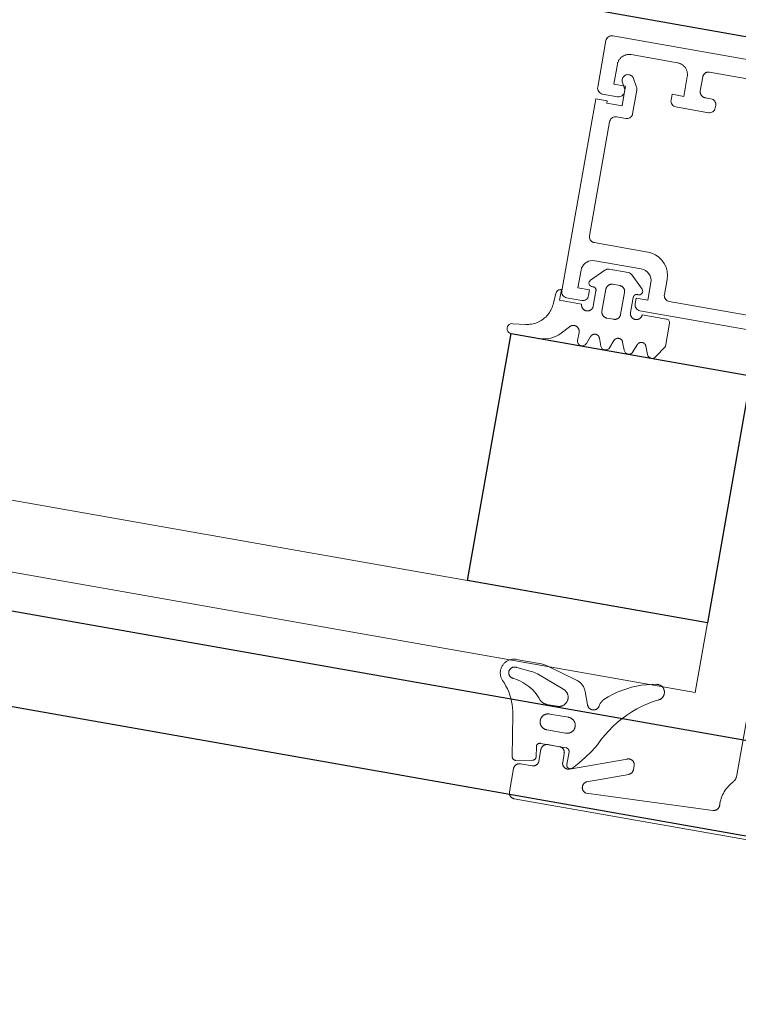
# Model space of a CAD drawing. Header units: metres. Extents: x 63115 to 703450, y -261936 to -53969.
# Tile 50 of 209: x 160084 to 160145, y -144013 to -143930. Entities that reach past the tile are written whole.
import ezdxf

# ---------------------------------------------------------------- set-up
doc = ezdxf.new("R2010")
doc.units = ezdxf.units.M
doc.layers.add('_01Hulplijnen', color=6, linetype='Continuous', plot=False)
for name, color, linetype in [('_02Binnenwanden', 2, 'Continuous'), ('_03-PROJECTION', 1, 'Continuous'), ('LAYER98', 7, 'Continuous')]:
    doc.layers.add(name, color=color, linetype=linetype)

# ---------------------------------------------------------------- blocks, each defined once
blk = doc.blocks.new('ruit_950x8')
at = {"layer": '_01Hulplijnen'}
blk.add_lwpolyline([(0, 0), (950, 0), (950, 8), (0, 8)], close=True, dxfattribs=at)
blk = doc.blocks.new('*U163')
at = {"layer": '_03-PROJECTION'}
blk.add_lwpolyline([(64.229, 12.5), (84.822, 12.5), (84.822, 33.704), (64.229, 33.704)], close=True, dxfattribs=at)
at = {"layer": 'LAYER98', "color": 7, "linetype": 'Continuous', "lineweight": 9}
for points in [[(80.729, 60), (31.729, 60)], [(81.229, 55.5), (81.229, 59.5)], [(56.529, 58.4), (72.13, 58.4)], [(72.13, 58.4), (72.156, 58.399), (72.183, 58.397), (72.211, 58.393), (72.237, 58.388), (72.263, 58.382), (72.289, 58.374), (72.314, 58.365), (72.34, 58.354), (72.364, 58.342), (72.387, 58.328), (72.41, 58.314), (72.432, 58.298), (72.453, 58.281), (72.473, 58.263), (72.492, 58.244), (72.511, 58.224), (72.527, 58.202), (72.543, 58.18), (72.557, 58.158), (72.571, 58.134), (72.583, 58.11), (72.594, 58.085), (72.603, 58.06), (72.611, 58.034), (72.618, 58.007), (72.623, 57.981), (72.627, 57.954), (72.629, 57.927), (72.63, 57.9)], [(73.929, 57.7), (73.93, 57.754), (73.935, 57.808), (73.942, 57.862), (73.953, 57.915), (73.966, 57.968), (73.982, 58.019), (74.001, 58.07), (74.022, 58.12), (74.046, 58.168), (74.073, 58.216), (74.101, 58.261), (74.134, 58.305), (74.167, 58.347), (74.204, 58.388), (74.242, 58.426), (74.282, 58.462), (74.324, 58.496), (74.368, 58.528), (74.414, 58.557), (74.461, 58.583), (74.51, 58.607), (74.559, 58.629), (74.61, 58.647), (74.662, 58.664), (74.715, 58.677), (74.767, 58.687), (74.821, 58.694), (74.875, 58.698), (74.929, 58.7)], [(74.929, 58.7), (78.929, 58.7)], [(78.929, 58.7), (78.983, 58.698), (79.038, 58.694), (79.092, 58.687), (79.144, 58.677), (79.197, 58.663), (79.249, 58.647), (79.3, 58.629), (79.349, 58.607), (79.398, 58.583), (79.445, 58.557), (79.491, 58.528), (79.535, 58.496), (79.577, 58.462), (79.617, 58.426), (79.655, 58.388), (79.691, 58.347), (79.725, 58.305), (79.757, 58.261), (79.786, 58.215), (79.813, 58.168), (79.837, 58.12), (79.858, 58.07), (79.877, 58.019), (79.893, 57.968), (79.906, 57.915), (79.916, 57.862), (79.924, 57.808), (79.928, 57.754), (79.929, 57.7)], [(72.63, 57.9), (72.63, 56.7)], [(74.929, 55.5), (74.929, 56), (73.929, 56), (73.929, 57.7)], [(79.929, 57.7), (79.929, 56), (78.929, 56), (78.929, 55.5)], [(60.689, 37.5), (74.429, 37.5), (74.526, 37.51), (74.62, 37.538), (74.707, 37.584), (74.783, 37.646), (74.845, 37.722), (74.891, 37.809), (74.92, 37.902), (74.929, 38), (74.929, 38.5), (73.929, 38.5), (73.929, 40), (73.948, 40.195), (74.005, 40.383), (74.097, 40.556), (74.221, 40.707), (74.374, 40.832), (74.547, 40.924), (74.734, 40.981), (74.929, 41), (78.929, 41), (79.102, 40.985), (79.271, 40.94), (79.429, 40.866), (79.572, 40.766), (79.695, 40.643), (79.795, 40.5), (79.869, 40.342), (79.914, 40.174), (79.929, 40), (79.929, 38.5), (78.929, 38.5), (78.929, 38), (78.938, 37.902), (78.968, 37.809), (79.013, 37.722), (79.076, 37.646), (79.151, 37.584), (79.238, 37.538), (79.332, 37.51), (79.429, 37.5), (80.729, 37.5), (80.827, 37.51), (80.921, 37.538), (81.007, 37.584), (81.083, 37.646), (81.144, 37.722), (81.191, 37.809), (81.22, 37.902), (81.229, 38), (81.229, 54.5), (80.229, 54.5), (80.229, 54.3), (78.929, 54.3), (78.929, 55.7), (79.245, 56.248), (79.282, 56.327), (79.304, 56.411), (79.312, 56.498), (79.304, 56.585), (79.282, 56.669), (79.245, 56.748), (79.195, 56.819), (79.134, 56.881), (79.062, 56.931), (78.983, 56.968), (78.899, 56.99), (78.812, 56.998), (78.725, 56.99), (78.641, 56.968), (78.562, 56.931), (78.491, 56.881), (78.429, 56.819), (78.38, 56.748), (77.996, 56.084), (77.968, 56.025), (77.946, 55.963), (77.933, 55.899), (77.929, 55.834), (77.929, 53.8), (77.936, 53.713), (77.959, 53.629), (77.996, 53.55), (78.046, 53.479), (78.107, 53.417), (78.179, 53.367), (78.258, 53.33), (78.343, 53.308), (78.429, 53.3), (79.229, 53.3), (79.316, 53.292), (79.4, 53.27), (79.479, 53.233), (79.551, 53.183), (79.612, 53.122), (79.662, 53.05), (79.699, 52.971), (79.721, 52.887), (79.729, 52.8), (79.729, 43), (79.721, 42.913), (79.699, 42.829), (79.662, 42.75), (79.612, 42.678), (79.551, 42.617), (79.479, 42.567), (79.4, 42.53), (79.316, 42.508), (79.229, 42.5), (74.629, 42.5), (74.282, 42.47), (73.945, 42.38), (73.629, 42.232), (73.344, 42.032), (73.096, 41.786), (72.896, 41.5), (72.75, 41.184), (72.659, 40.847), (72.629, 40.5), (72.629, 39.2), (72.622, 39.113), (72.599, 39.029), (72.562, 38.95), (72.512, 38.879), (72.451, 38.817), (72.379, 38.767), (72.3, 38.73), (72.216, 38.708), (72.129, 38.7), (60.858, 38.7)], [(72.63, 56.7), (72.629, 56.673), (72.627, 56.646), (72.623, 56.619), (72.618, 56.593), (72.611, 56.566), (72.603, 56.54), (72.594, 56.515), (72.583, 56.49), (72.571, 56.466), (72.557, 56.442), (72.544, 56.419), (72.527, 56.397), (72.511, 56.376), (72.492, 56.356), (72.473, 56.337), (72.453, 56.319), (72.432, 56.302), (72.41, 56.286), (72.387, 56.271), (72.364, 56.258), (72.34, 56.246), (72.314, 56.235), (72.289, 56.226), (72.263, 56.218), (72.237, 56.212), (72.211, 56.207), (72.183, 56.203), (72.156, 56.201), (72.13, 56.2)], [(72.13, 56.2), (71.63, 56.2)], [(71.13, 55.7), (71.13, 55.5)], [(71.63, 55), (74.429, 55)], [(79.429, 55), (80.729, 55)], [(74.567, 39.313), (75.608, 40.354)], [(75.962, 40.5), (77.601, 40.5)], [(77.955, 40.354), (78.996, 39.312)], [(76.481, 39.3), (76.455, 39.299), (76.428, 39.297), (76.4, 39.293), (76.374, 39.288), (76.347, 39.282), (76.322, 39.274), (76.297, 39.265), (76.271, 39.254), (76.248, 39.242), (76.223, 39.229), (76.201, 39.214), (76.179, 39.198), (76.158, 39.181), (76.137, 39.163), (76.119, 39.144), (76.1, 39.124), (76.084, 39.103), (76.068, 39.081), (76.054, 39.058), (76.04, 39.034), (76.028, 39.01), (76.017, 38.985), (76.008, 38.96), (76, 38.934), (75.993, 38.908), (75.988, 38.881), (75.984, 38.854), (75.982, 38.827), (75.981, 38.8)], [(77.082, 39.3), (76.481, 39.3)], [(77.582, 38.8), (77.581, 38.827), (77.579, 38.854), (77.575, 38.881), (77.57, 38.908), (77.563, 38.934), (77.555, 38.96), (77.546, 38.985), (77.535, 39.01), (77.523, 39.034), (77.51, 39.058), (77.495, 39.081), (77.479, 39.103), (77.463, 39.124), (77.444, 39.144), (77.426, 39.163), (77.405, 39.181), (77.385, 39.198), (77.362, 39.214), (77.34, 39.229), (77.316, 39.242), (77.292, 39.254), (77.266, 39.265), (77.241, 39.274), (77.216, 39.282), (77.189, 39.288), (77.163, 39.293), (77.136, 39.297), (77.108, 39.299), (77.082, 39.3)], [(75.181, 38.509), (75.181, 38.525), (75.179, 38.541), (75.178, 38.558), (75.175, 38.573), (75.171, 38.589), (75.166, 38.605), (75.16, 38.62), (75.153, 38.635), (75.146, 38.65), (75.138, 38.664), (75.13, 38.678), (75.12, 38.691), (75.109, 38.704), (75.098, 38.716), (75.087, 38.727), (75.075, 38.738), (75.062, 38.748), (75.049, 38.758), (75.035, 38.767), (75.021, 38.774), (75.007, 38.782), (74.991, 38.788), (74.975, 38.794), (74.96, 38.798), (74.944, 38.802), (74.929, 38.805), (74.912, 38.807), (74.896, 38.808), (74.88, 38.809), (74.863, 38.808), (74.847, 38.807), (74.831, 38.804)], [(75.181, 37.2), (75.181, 38.509)], [(75.981, 38.8), (75.981, 36.9)], [(77.582, 36.9), (77.582, 38.8)], [(78.732, 38.804), (78.717, 38.807), (78.7, 38.808), (78.683, 38.809), (78.668, 38.808), (78.651, 38.807), (78.635, 38.805), (78.619, 38.802), (78.603, 38.798), (78.588, 38.794), (78.572, 38.788), (78.557, 38.782), (78.543, 38.774), (78.528, 38.767), (78.514, 38.758), (78.501, 38.748), (78.488, 38.738), (78.476, 38.727), (78.465, 38.716), (78.454, 38.704), (78.443, 38.691), (78.433, 38.678), (78.425, 38.664), (78.417, 38.65), (78.41, 38.635), (78.403, 38.62), (78.397, 38.605), (78.392, 38.589), (78.388, 38.573), (78.386, 38.558), (78.384, 38.541), (78.382, 38.525), (78.382, 38.509)], [(78.382, 38.509), (78.382, 37.2)], [(79.382, 37.2), (81.282, 37.2), (81.282, 38.1)], [(81.681, 37.7), (81.76, 36.736)], [(72.444, 33.887), (71.782, 34.9), (71.782, 36.9)], [(72.082, 37.2), (74.181, 37.2)], [(74.181, 37.2), (74.182, 37.173), (74.184, 37.146), (74.188, 37.119), (74.193, 37.093), (74.2, 37.066), (74.208, 37.041), (74.218, 37.015), (74.228, 36.99), (74.24, 36.966), (74.254, 36.943), (74.268, 36.92), (74.284, 36.898), (74.301, 36.877), (74.319, 36.857), (74.338, 36.837), (74.358, 36.819), (74.379, 36.802), (74.401, 36.787), (74.424, 36.772), (74.447, 36.759), (74.471, 36.747), (74.497, 36.736), (74.522, 36.727), (74.548, 36.719), (74.574, 36.712), (74.6, 36.707), (74.628, 36.704), (74.654, 36.701), (74.681, 36.701), (74.709, 36.701), (74.735, 36.704), (74.762, 36.707), (74.789, 36.712), (74.815, 36.719), (74.842, 36.727), (74.867, 36.736), (74.891, 36.747), (74.916, 36.759), (74.939, 36.772), (74.962, 36.787), (74.984, 36.802), (75.005, 36.819), (75.025, 36.837), (75.045, 36.857), (75.062, 36.877), (75.08, 36.898), (75.096, 36.92), (75.11, 36.943), (75.123, 36.966), (75.136, 36.99), (75.146, 37.015), (75.155, 37.041), (75.163, 37.066), (75.17, 37.093), (75.175, 37.119), (75.179, 37.146), (75.18, 37.173), (75.181, 37.2)], [(75.981, 36.9), (75.982, 36.873), (75.984, 36.846), (75.988, 36.819), (75.993, 36.793), (76, 36.766), (76.008, 36.74), (76.017, 36.715), (76.028, 36.69), (76.04, 36.666), (76.054, 36.642), (76.068, 36.62), (76.084, 36.598), (76.1, 36.576), (76.119, 36.556), (76.137, 36.537), (76.158, 36.519), (76.179, 36.502), (76.201, 36.486), (76.223, 36.472), (76.247, 36.458), (76.271, 36.446), (76.297, 36.436), (76.322, 36.426), (76.347, 36.418), (76.374, 36.412), (76.4, 36.407), (76.428, 36.403), (76.455, 36.401), (76.481, 36.4)], [(77.082, 36.4), (77.108, 36.401), (77.136, 36.403), (77.163, 36.407), (77.189, 36.412), (77.216, 36.418), (77.241, 36.426), (77.266, 36.436), (77.292, 36.446), (77.316, 36.458), (77.34, 36.472), (77.362, 36.486), (77.385, 36.502), (77.405, 36.519), (77.426, 36.537), (77.444, 36.556), (77.463, 36.576), (77.479, 36.598), (77.495, 36.62), (77.51, 36.642), (77.523, 36.666), (77.535, 36.69), (77.546, 36.715), (77.555, 36.74), (77.563, 36.766), (77.57, 36.793), (77.575, 36.819), (77.579, 36.846), (77.581, 36.873), (77.582, 36.9)], [(78.382, 37.2), (78.383, 37.173), (78.385, 37.146), (78.388, 37.119), (78.393, 37.093), (78.4, 37.066), (78.408, 37.041), (78.417, 37.015), (78.428, 36.99), (78.44, 36.966), (78.453, 36.943), (78.468, 36.92), (78.484, 36.898), (78.501, 36.877), (78.518, 36.857), (78.538, 36.837), (78.558, 36.819), (78.579, 36.802), (78.601, 36.787), (78.624, 36.772), (78.647, 36.759), (78.672, 36.747), (78.697, 36.736), (78.722, 36.727), (78.748, 36.719), (78.774, 36.712), (78.801, 36.707), (78.828, 36.704), (78.854, 36.701), (78.882, 36.701), (78.909, 36.701), (78.935, 36.704), (78.963, 36.707), (78.989, 36.712), (79.015, 36.719), (79.041, 36.727), (79.066, 36.736), (79.092, 36.747), (79.116, 36.759), (79.139, 36.772), (79.162, 36.787), (79.184, 36.802), (79.205, 36.819), (79.225, 36.837), (79.244, 36.857), (79.262, 36.877), (79.279, 36.898), (79.296, 36.92), (79.309, 36.943), (79.323, 36.966), (79.335, 36.99), (79.346, 37.015), (79.355, 37.041), (79.363, 37.066), (79.37, 37.093), (79.375, 37.119), (79.379, 37.146), (79.381, 37.173), (79.382, 37.2)], [(81.76, 36.736), (81.772, 36.613), (81.793, 36.491), (81.819, 36.37), (81.852, 36.251), (81.892, 36.134), (81.938, 36.02), (81.991, 35.908), (82.049, 35.799), (82.113, 35.693), (82.183, 35.592), (82.259, 35.494), (82.34, 35.4), (82.426, 35.311), (82.515, 35.227), (82.611, 35.148), (82.71, 35.074), (82.813, 35.006), (82.92, 34.944), (83.029, 34.887), (83.142, 34.837), (83.258, 34.793), (83.376, 34.755), (83.495, 34.724), (83.616, 34.699), (83.738, 34.682)], [(76.481, 36.4), (77.082, 36.4)], [(80.053, 35.135), (80.034, 35.155), (80.014, 35.174), (79.993, 35.191), (79.971, 35.208), (79.949, 35.223), (79.926, 35.237), (79.901, 35.25), (79.876, 35.261), (79.85, 35.271), (79.825, 35.28), (79.798, 35.287), (79.771, 35.292), (79.744, 35.296), (79.718, 35.299), (79.69, 35.3), (79.663, 35.3), (79.636, 35.298), (79.608, 35.295), (79.581, 35.29), (79.554, 35.284), (79.528, 35.276), (79.503, 35.267), (79.477, 35.257), (79.453, 35.245), (79.429, 35.232), (79.405, 35.217), (79.383, 35.202), (79.361, 35.185), (79.341, 35.167), (79.321, 35.147), (79.304, 35.127), (79.286, 35.106), (79.269, 35.084), (79.255, 35.061), (79.241, 35.037), (79.229, 35.013), (79.218, 34.988), (79.209, 34.962), (79.2, 34.936), (79.193, 34.909), (79.188, 34.883), (79.184, 34.855), (79.182, 34.828), (79.181, 34.801)], [(80.66, 34.477), (80.053, 35.135)], [(73.408, 34.63), (73.152, 33.962)], [(74.155, 34.63), (74.147, 34.65), (74.137, 34.67), (74.127, 34.689), (74.115, 34.708), (74.103, 34.726), (74.09, 34.743), (74.075, 34.76), (74.059, 34.775), (74.044, 34.79), (74.026, 34.804), (74.009, 34.817), (73.99, 34.829), (73.971, 34.84), (73.952, 34.849), (73.931, 34.858), (73.911, 34.866), (73.89, 34.872), (73.869, 34.877), (73.847, 34.882), (73.826, 34.885), (73.804, 34.886), (73.782, 34.887), (73.76, 34.886), (73.738, 34.885), (73.717, 34.882), (73.695, 34.877), (73.674, 34.872), (73.653, 34.866), (73.633, 34.858), (73.612, 34.849), (73.593, 34.84), (73.574, 34.829), (73.555, 34.817), (73.538, 34.804), (73.52, 34.79), (73.505, 34.775), (73.489, 34.76), (73.474, 34.743), (73.461, 34.726), (73.448, 34.708), (73.437, 34.689), (73.427, 34.67), (73.417, 34.65), (73.408, 34.63)], [(74.408, 33.97), (74.155, 34.63)], [(75.408, 34.63), (75.155, 33.97)], [(76.155, 34.63), (76.147, 34.65), (76.137, 34.67), (76.127, 34.689), (76.115, 34.708), (76.103, 34.726), (76.09, 34.743), (76.075, 34.76), (76.059, 34.775), (76.044, 34.79), (76.026, 34.804), (76.009, 34.817), (75.99, 34.829), (75.971, 34.84), (75.952, 34.849), (75.931, 34.858), (75.911, 34.866), (75.89, 34.872), (75.869, 34.878), (75.847, 34.882), (75.826, 34.885), (75.804, 34.886), (75.782, 34.887), (75.76, 34.886), (75.738, 34.885), (75.717, 34.882), (75.695, 34.878), (75.674, 34.872), (75.653, 34.866), (75.633, 34.858), (75.612, 34.849), (75.593, 34.84), (75.574, 34.829), (75.555, 34.817), (75.538, 34.804), (75.52, 34.79), (75.505, 34.775), (75.489, 34.76), (75.474, 34.743), (75.461, 34.726), (75.448, 34.708), (75.437, 34.689), (75.427, 34.67), (75.417, 34.65), (75.408, 34.63)], [(76.408, 33.97), (76.155, 34.63)], [(77.408, 34.63), (77.155, 33.97)], [(78.155, 34.63), (78.147, 34.65), (78.137, 34.67), (78.127, 34.689), (78.115, 34.708), (78.103, 34.726), (78.09, 34.743), (78.075, 34.76), (78.059, 34.775), (78.044, 34.79), (78.026, 34.804), (78.009, 34.817), (77.99, 34.829), (77.971, 34.84), (77.952, 34.849), (77.931, 34.858), (77.911, 34.866), (77.89, 34.872), (77.869, 34.878), (77.847, 34.882), (77.826, 34.885), (77.804, 34.886), (77.782, 34.887), (77.76, 34.886), (77.738, 34.885), (77.717, 34.882), (77.695, 34.878), (77.674, 34.872), (77.653, 34.866), (77.633, 34.858), (77.612, 34.849), (77.593, 34.84), (77.574, 34.829), (77.555, 34.817), (77.538, 34.804), (77.52, 34.79), (77.505, 34.775), (77.489, 34.76), (77.474, 34.743), (77.461, 34.726), (77.448, 34.708), (77.437, 34.689), (77.427, 34.67), (77.417, 34.65), (77.408, 34.63)], [(78.408, 33.971), (78.155, 34.63)], [(79.181, 34.801), (79.181, 34.114)], [(83.738, 34.682), (84.814, 34.555)], [(84.822, 33.704), (82.425, 33.704)], [(64.229, 12.5), (64.229, 6.5)], [(67.544, 6.623), (67.508, 6.627), (67.471, 6.63), (67.435, 6.631), (67.398, 6.629), (67.362, 6.626), (67.326, 6.621), (67.291, 6.614), (67.256, 6.604), (67.221, 6.593), (67.187, 6.58), (67.154, 6.565), (67.121, 6.549), (67.09, 6.531), (67.059, 6.511), (67.03, 6.489), (67.002, 6.466), (66.975, 6.441), (66.95, 6.415), (66.926, 6.388), (66.903, 6.359), (66.883, 6.329), (66.864, 6.298), (66.846, 6.266), (66.831, 6.233), (66.816, 6.2), (66.804, 6.165), (66.795, 6.13), (66.786, 6.095), (66.78, 6.059), (66.776, 6.023), (66.773, 5.987), (66.773, 5.95), (66.775, 5.914), (66.778, 5.878), (66.784, 5.842), (66.792, 5.806), (66.802, 5.771), (66.812, 5.736), (66.826, 5.702), (66.841, 5.669), (66.857, 5.637), (66.876, 5.606), (66.896, 5.575), (66.919, 5.546), (66.942, 5.519), (66.967, 5.492), (66.993, 5.467), (67.02, 5.443), (67.05, 5.421), (67.08, 5.401), (67.111, 5.382), (67.142, 5.365)], [(71.719, 4.575), (71.398, 4.862), (71.064, 5.13), (70.715, 5.38), (70.352, 5.61), (69.978, 5.82), (69.593, 6.009), (69.198, 6.176), (68.794, 6.322), (68.384, 6.445), (67.966, 6.545), (67.544, 6.623)], [(76.759, 6.513), (74.282, 5.794)], [(77.62, 6.635), (77.445, 6.628), (77.272, 6.612), (77.099, 6.588), (76.928, 6.555), (76.759, 6.513)], [(79.61, 6.634), (77.62, 6.635)], [(77.634, 5.735), (77.767, 5.778), (77.903, 5.813), (78.042, 5.84), (78.18, 5.858)], [(78.18, 5.858), (79.455, 5.97)], [(79.455, 5.97), (79.48, 5.976), (79.507, 5.979), (79.533, 5.981), (79.559, 5.982), (79.586, 5.981), (79.612, 5.979), (79.638, 5.976), (79.665, 5.97), (79.69, 5.964), (79.716, 5.956), (79.74, 5.947), (79.764, 5.937), (79.788, 5.925), (79.811, 5.912), (79.834, 5.897), (79.854, 5.882), (79.875, 5.865), (79.895, 5.848), (79.914, 5.829), (79.931, 5.809), (79.947, 5.789), (79.963, 5.767), (79.977, 5.745), (79.99, 5.722), (80.002, 5.698), (80.012, 5.674), (80.021, 5.649), (80.028, 5.623), (80.035, 5.598), (80.04, 5.572), (80.043, 5.545), (80.045, 5.519), (80.046, 5.493), (80.045, 5.466), (80.042, 5.44), (80.039, 5.414), (80.033, 5.388), (80.027, 5.362), (80.018, 5.337), (80.01, 5.313), (79.999, 5.288), (79.987, 5.265), (79.973, 5.242), (79.959, 5.22), (79.943, 5.198), (79.927, 5.178), (79.909, 5.158), (79.89, 5.14), (79.87, 5.123), (79.849, 5.106), (79.828, 5.091), (79.805, 5.077), (79.782, 5.064), (79.759, 5.053), (79.734, 5.042), (79.71, 5.034), (79.684, 5.026), (79.658, 5.02), (79.633, 5.015), (79.606, 5.012), (79.58, 5.01), (79.554, 5.01)], [(80.435, 4.684), (80.477, 4.73), (80.517, 4.778), (80.554, 4.829), (80.589, 4.881), (80.62, 4.935), (80.648, 4.991), (80.674, 5.048), (80.696, 5.107), (80.715, 5.167), (80.73, 5.227), (80.743, 5.288), (80.752, 5.35), (80.758, 5.413), (80.76, 5.475), (80.759, 5.538), (80.754, 5.6), (80.746, 5.662), (80.734, 5.724), (80.72, 5.784), (80.702, 5.844), (80.68, 5.903), (80.656, 5.961), (80.629, 6.017), (80.598, 6.072), (80.564, 6.125), (80.528, 6.176), (80.489, 6.225), (80.448, 6.271), (80.404, 6.316), (80.357, 6.358), (80.308, 6.397), (80.259, 6.434), (80.206, 6.468), (80.151, 6.499), (80.096, 6.527), (80.038, 6.552), (79.979, 6.573), (79.92, 6.592), (79.858, 6.607), (79.797, 6.619), (79.735, 6.627), (79.673, 6.632), (79.61, 6.634)], [(59.529, 5.4), (59.529, 0.23)], [(67.142, 5.365), (67.588, 5.128), (68.019, 4.867), (68.436, 4.585), (68.838, 4.281), (69.223, 3.956), (69.591, 3.611), (69.939, 3.247), (70.268, 2.865), (70.577, 2.467), (70.863, 2.052), (71.128, 1.624), (71.37, 1.182), (71.588, 0.727)], [(74.282, 5.794), (74.212, 5.771), (74.143, 5.744), (74.077, 5.713), (74.012, 5.679), (73.948, 5.642), (73.887, 5.601), (73.829, 5.557), (73.772, 5.51), (73.719, 5.459), (73.668, 5.406), (73.62, 5.351), (73.575, 5.293), (73.533, 5.232), (73.494, 5.17), (73.459, 5.105), (73.428, 5.039), (73.4, 4.971)], [(75.293, 4.857), (77.634, 5.735)], [(79.554, 5.01), (79.344, 4.979), (79.136, 4.937), (78.93, 4.884), (78.728, 4.818), (78.531, 4.742), (78.338, 4.655), (78.149, 4.557), (77.967, 4.449), (77.791, 4.331), (77.621, 4.203), (77.46, 4.066), (77.305, 3.921), (77.16, 3.767), (77.023, 3.605)], [(72.022, 3.983), (72.013, 4.035), (72.003, 4.086), (71.989, 4.136), (71.972, 4.186), (71.954, 4.234), (71.932, 4.282), (71.909, 4.328), (71.883, 4.374), (71.854, 4.417), (71.823, 4.459), (71.79, 4.5), (71.756, 4.539), (71.719, 4.575)], [(73.4, 4.971), (73.001, 3.91)], [(75.518, 3.337), (75.476, 3.337), (75.435, 3.339), (75.393, 3.343), (75.352, 3.35), (75.311, 3.359), (75.271, 3.37), (75.232, 3.383), (75.193, 3.398), (75.155, 3.415), (75.119, 3.435), (75.083, 3.456), (75.048, 3.479), (75.014, 3.504), (74.983, 3.531), (74.952, 3.559), (74.924, 3.589), (74.896, 3.621), (74.871, 3.654), (74.847, 3.688), (74.825, 3.723), (74.805, 3.76), (74.788, 3.798), (74.772, 3.836), (74.759, 3.875), (74.747, 3.915), (74.737, 3.956), (74.73, 3.997), (74.725, 4.038), (74.722, 4.08), (74.721, 4.122), (74.723, 4.163), (74.727, 4.205), (74.733, 4.246), (74.742, 4.287), (74.753, 4.327), (74.765, 4.366), (74.78, 4.405), (74.797, 4.443), (74.816, 4.48), (74.837, 4.517), (74.859, 4.552), (74.885, 4.585), (74.911, 4.617), (74.938, 4.648), (74.969, 4.677), (75, 4.705), (75.032, 4.73), (75.066, 4.754), (75.101, 4.777), (75.138, 4.797), (75.176, 4.815), (75.214, 4.831), (75.253, 4.845), (75.293, 4.857)], [(79.092, 2.013), (79.144, 2.284), (79.211, 2.552), (79.293, 2.815), (79.388, 3.074), (79.499, 3.327), (79.623, 3.573), (79.761, 3.813), (79.911, 4.044), (80.074, 4.267), (80.249, 4.48), (80.435, 4.684)], [(73.001, 3.91), (72.992, 3.885), (72.982, 3.859), (72.971, 3.834), (72.959, 3.81), (72.945, 3.786), (72.93, 3.763), (72.914, 3.741), (72.896, 3.72), (72.878, 3.7), (72.858, 3.681), (72.838, 3.663), (72.816, 3.646), (72.794, 3.631), (72.77, 3.616), (72.746, 3.604), (72.721, 3.592), (72.696, 3.581), (72.671, 3.573), (72.644, 3.565), (72.618, 3.559), (72.591, 3.554), (72.563, 3.551), (72.536, 3.549), (72.509, 3.549), (72.481, 3.55), (72.455, 3.553), (72.428, 3.557), (72.401, 3.563), (72.375, 3.57), (72.348, 3.579), (72.323, 3.589), (72.299, 3.6), (72.274, 3.613), (72.251, 3.627), (72.227, 3.642), (72.206, 3.658), (72.185, 3.676), (72.165, 3.695), (72.146, 3.715), (72.129, 3.735), (72.112, 3.757), (72.096, 3.78), (72.083, 3.803), (72.07, 3.827), (72.058, 3.852), (72.049, 3.877), (72.04, 3.903), (72.032, 3.93), (72.026, 3.956), (72.022, 3.983)], [(76.418, 3.337), (75.518, 3.337)], [(77.023, 3.605), (76.988, 3.571), (76.951, 3.54), (76.913, 3.51), (76.873, 3.483), (76.832, 3.457), (76.79, 3.434), (76.746, 3.414), (76.701, 3.395), (76.655, 3.379), (76.609, 3.366), (76.562, 3.355), (76.514, 3.346), (76.467, 3.34), (76.418, 3.337)], [(74.417, 1.22), (74.38, 1.22), (74.344, 1.222), (74.306, 1.226), (74.27, 1.232), (74.234, 1.24), (74.199, 1.25), (74.164, 1.261), (74.13, 1.275), (74.096, 1.29), (74.064, 1.307), (74.032, 1.326), (74.002, 1.347), (73.972, 1.369), (73.945, 1.393), (73.918, 1.418), (73.892, 1.445), (73.869, 1.473), (73.846, 1.502), (73.826, 1.533), (73.806, 1.564), (73.79, 1.597), (73.774, 1.63), (73.761, 1.665), (73.749, 1.699), (73.739, 1.735), (73.731, 1.771), (73.725, 1.807), (73.721, 1.844), (73.72, 1.88), (73.72, 1.917), (73.721, 1.954), (73.725, 1.99), (73.731, 2.027), (73.739, 2.063), (73.749, 2.098), (73.761, 2.133), (73.774, 2.167), (73.79, 2.201), (73.806, 2.233), (73.826, 2.265), (73.846, 2.295), (73.869, 2.324), (73.892, 2.353), (73.918, 2.379), (73.945, 2.405), (73.972, 2.428), (74.002, 2.45), (74.032, 2.471), (74.064, 2.49), (74.096, 2.507), (74.13, 2.523), (74.164, 2.536), (74.199, 2.548), (74.234, 2.558), (74.27, 2.566), (74.306, 2.572), (74.344, 2.576), (74.38, 2.578), (74.417, 2.578)], [(74.417, 2.578), (76.016, 2.578)], [(76.016, 2.578), (76.054, 2.578), (76.091, 2.576), (76.127, 2.572), (76.163, 2.566), (76.199, 2.558), (76.234, 2.548), (76.269, 2.536), (76.304, 2.523), (76.337, 2.507), (76.37, 2.49), (76.401, 2.471), (76.431, 2.45), (76.461, 2.428), (76.489, 2.405), (76.515, 2.379), (76.541, 2.353), (76.564, 2.324), (76.587, 2.295), (76.607, 2.265), (76.627, 2.233), (76.643, 2.201), (76.659, 2.167), (76.673, 2.133), (76.684, 2.098), (76.694, 2.063), (76.702, 2.027), (76.709, 1.99), (76.713, 1.954), (76.715, 1.917), (76.715, 1.88), (76.713, 1.844), (76.709, 1.807), (76.702, 1.771), (76.694, 1.735), (76.684, 1.699), (76.673, 1.665), (76.659, 1.63), (76.643, 1.597), (76.627, 1.564), (76.607, 1.533), (76.587, 1.502), (76.564, 1.473), (76.541, 1.445), (76.515, 1.418), (76.489, 1.393), (76.461, 1.369), (76.431, 1.347), (76.401, 1.326), (76.37, 1.307), (76.337, 1.29), (76.304, 1.275), (76.269, 1.261), (76.234, 1.25), (76.199, 1.24), (76.163, 1.232), (76.127, 1.226), (76.091, 1.222), (76.054, 1.22), (76.016, 1.22)], [(78.511, -1.533), (79.092, 2.013)], [(76.016, 1.22), (74.417, 1.22)], [(59.529, 0.23), (59.53, 0.178), (59.535, 0.125), (59.542, 0.073), (59.552, 0.021), (59.563, -0.03), (59.579, -0.08), (59.596, -0.13), (59.616, -0.178), (59.639, -0.226), (59.665, -0.272), (59.692, -0.317), (59.722, -0.36), (59.755, -0.402), (59.789, -0.442)], [(68.229, -0.5), (68.229, -0.472), (68.232, -0.445), (68.236, -0.418), (68.241, -0.391), (68.248, -0.364), (68.256, -0.338), (68.265, -0.312), (68.276, -0.287), (68.289, -0.263), (68.303, -0.239), (68.317, -0.216), (68.334, -0.194), (68.351, -0.173), (68.369, -0.152), (68.389, -0.133), (68.41, -0.115), (68.431, -0.098), (68.454, -0.083), (68.477, -0.068), (68.501, -0.055), (68.526, -0.043), (68.551, -0.032), (68.577, -0.023), (68.603, -0.016), (68.63, -0.01), (68.657, -0.005), (68.684, -0.002), (68.712, 0), (68.739, 0), (68.766, -0.001), (68.794, -0.004), (68.821, -0.008), (68.847, -0.014), (68.874, -0.021), (68.9, -0.03)], [(71.588, 0.727), (71.973, 0.11), (72.395, -0.484), (72.851, -1.051), (73.341, -1.59)], [(74.229, -0.5), (74.229, -0.473), (74.232, -0.446), (74.235, -0.419), (74.241, -0.393), (74.247, -0.366), (74.255, -0.34), (74.264, -0.315), (74.275, -0.29), (74.287, -0.266), (74.301, -0.242), (74.315, -0.219), (74.331, -0.198), (74.347, -0.176), (74.366, -0.156), (74.386, -0.137), (74.405, -0.119), (74.427, -0.102), (74.448, -0.086), (74.471, -0.072), (74.495, -0.058), (74.519, -0.046), (74.544, -0.036), (74.569, -0.026), (74.596, -0.018), (74.622, -0.012), (74.648, -0.007), (74.675, -0.003), (74.702, -0.001), (74.729, 0)], [(74.729, 0), (75.729, 0)], [(75.729, 0), (75.756, -0.001), (75.783, -0.003), (75.81, -0.007), (75.837, -0.012), (75.863, -0.018), (75.888, -0.026), (75.914, -0.035), (75.939, -0.046), (75.963, -0.058), (75.987, -0.072), (76.01, -0.086), (76.032, -0.102), (76.053, -0.119), (76.073, -0.137), (76.092, -0.156), (76.11, -0.176), (76.127, -0.198), (76.142, -0.219), (76.157, -0.242), (76.171, -0.266), (76.182, -0.29), (76.193, -0.315), (76.203, -0.34), (76.211, -0.366), (76.218, -0.393), (76.222, -0.419), (76.226, -0.446), (76.228, -0.473), (76.229, -0.5)], [(59.789, -0.442), (59.887, -0.556), (59.98, -0.676), (60.066, -0.801), (60.145, -0.93), (60.218, -1.063), (60.283, -1.199), (60.341, -1.339), (60.39, -1.482), (60.433, -1.627), (60.469, -1.774), (60.496, -1.923), (60.514, -2.073), (60.526, -2.224), (60.529, -2.375), (60.524, -2.527)], [(68.229, -0.819), (68.229, -0.5)], [(68.557, -1.288), (68.533, -1.278), (68.509, -1.267), (68.485, -1.255), (68.463, -1.241), (68.44, -1.227), (68.419, -1.211), (68.398, -1.194), (68.38, -1.176), (68.361, -1.157), (68.344, -1.137), (68.327, -1.116), (68.311, -1.094), (68.298, -1.072), (68.285, -1.048), (68.273, -1.024), (68.263, -1), (68.254, -0.975), (68.247, -0.95), (68.24, -0.924), (68.235, -0.898), (68.232, -0.872), (68.229, -0.845), (68.229, -0.819)], [(68.9, -0.03), (73.557, -1.726)], [(73.856, -0.301), (73.857, -0.285), (73.858, -0.268), (73.86, -0.252), (73.863, -0.236), (73.867, -0.22), (73.872, -0.205), (73.878, -0.19), (73.884, -0.175), (73.891, -0.16), (73.899, -0.146), (73.908, -0.133), (73.918, -0.119), (73.928, -0.107), (73.938, -0.094), (73.95, -0.083), (73.962, -0.072), (73.974, -0.062), (73.988, -0.052), (74.002, -0.044), (74.015, -0.036), (74.03, -0.029), (74.046, -0.022), (74.06, -0.017), (74.076, -0.012), (74.092, -0.008), (74.108, -0.005), (74.124, -0.003), (74.14, -0.001), (74.156, -0.001)], [(73.856, -1.382), (73.856, -0.301)], [(74.156, -0.001), (76.356, -0.001)], [(74.229, -1.256), (74.229, -0.5)], [(76.229, -0.5), (76.229, -1.5)], [(76.356, -0.001), (76.373, -0.001), (76.388, -0.003), (76.404, -0.005), (76.421, -0.008), (76.436, -0.012), (76.452, -0.016), (76.467, -0.022), (76.481, -0.028), (76.496, -0.035), (76.511, -0.043), (76.524, -0.052), (76.537, -0.061), (76.55, -0.071), (76.561, -0.082), (76.573, -0.094), (76.584, -0.105), (76.595, -0.118), (76.603, -0.131), (76.612, -0.145), (76.621, -0.159), (76.628, -0.173), (76.635, -0.188), (76.639, -0.203), (76.644, -0.218), (76.648, -0.234), (76.652, -0.25), (76.654, -0.266), (76.656, -0.282), (76.656, -0.298), (76.656, -0.314), (76.655, -0.33), (76.653, -0.346)], [(76.653, -0.346), (76.525, -1.177)], [(71.944, -2.525), (68.557, -1.288)], [(73.341, -1.59), (73.351, -1.602), (73.364, -1.612), (73.377, -1.623), (73.389, -1.632), (73.403, -1.64), (73.418, -1.648), (73.432, -1.656), (73.447, -1.662), (73.463, -1.667), (73.478, -1.672), (73.494, -1.676), (73.51, -1.679), (73.525, -1.681), (73.542, -1.682), (73.557, -1.682), (73.574, -1.682), (73.591, -1.68), (73.606, -1.678), (73.622, -1.675), (73.637, -1.671), (73.653, -1.666), (73.669, -1.661), (73.683, -1.654), (73.698, -1.647), (73.712, -1.639), (73.725, -1.63), (73.739, -1.621), (73.751, -1.61), (73.763, -1.6), (73.774, -1.588), (73.785, -1.576), (73.796, -1.563), (73.804, -1.55), (73.813, -1.537), (73.822, -1.522), (73.829, -1.508), (73.835, -1.493), (73.841, -1.478), (73.846, -1.462), (73.849, -1.447), (73.852, -1.431), (73.854, -1.415), (73.856, -1.398), (73.856, -1.382)], [(73.557, -1.726), (73.584, -1.735), (73.61, -1.742), (73.637, -1.748), (73.664, -1.752), (73.691, -1.755), (73.719, -1.756), (73.746, -1.756), (73.774, -1.754), (73.801, -1.751), (73.828, -1.746), (73.854, -1.74), (73.881, -1.732), (73.907, -1.723), (73.932, -1.713), (73.957, -1.701), (73.981, -1.688), (74.005, -1.673), (74.027, -1.657), (74.049, -1.641), (74.069, -1.623), (74.089, -1.603), (74.107, -1.583), (74.125, -1.562), (74.14, -1.54), (74.155, -1.517), (74.169, -1.493), (74.181, -1.469), (74.192, -1.443), (74.202, -1.417), (74.21, -1.391), (74.217, -1.365), (74.222, -1.338), (74.226, -1.311), (74.228, -1.283), (74.229, -1.256)], [(76.229, -1.5), (76.229, -1.527), (76.232, -1.554), (76.235, -1.581), (76.241, -1.607), (76.247, -1.634), (76.255, -1.66), (76.264, -1.685), (76.275, -1.71), (76.287, -1.734), (76.301, -1.758), (76.315, -1.781), (76.331, -1.802), (76.347, -1.824), (76.366, -1.844), (76.386, -1.863), (76.405, -1.881), (76.427, -1.898), (76.448, -1.914), (76.471, -1.928), (76.495, -1.942), (76.519, -1.954), (76.544, -1.965), (76.569, -1.974), (76.596, -1.982), (76.622, -1.988), (76.648, -1.993), (76.675, -1.997), (76.702, -1.999), (76.729, -2)], [(76.525, -1.177), (76.523, -1.193), (76.522, -1.209), (76.522, -1.226), (76.522, -1.242), (76.524, -1.259), (76.526, -1.275), (76.53, -1.291), (76.534, -1.307), (76.539, -1.323), (76.545, -1.338), (76.552, -1.353), (76.559, -1.368), (76.568, -1.382), (76.577, -1.396), (76.587, -1.409), (76.597, -1.421), (76.608, -1.433), (76.621, -1.445), (76.633, -1.455), (76.646, -1.465), (76.66, -1.475), (76.674, -1.483), (76.688, -1.491), (76.703, -1.498), (76.719, -1.504), (76.734, -1.509), (76.75, -1.513), (76.766, -1.517)], [(76.766, -1.517), (78.159, -1.78)], [(78.159, -1.78), (78.176, -1.782), (78.192, -1.784), (78.208, -1.785), (78.224, -1.785), (78.241, -1.784), (78.258, -1.782), (78.274, -1.779), (78.29, -1.775), (78.305, -1.771), (78.321, -1.765), (78.337, -1.759), (78.351, -1.752), (78.366, -1.744), (78.38, -1.735), (78.393, -1.726), (78.406, -1.716), (78.419, -1.705), (78.43, -1.693), (78.442, -1.681), (78.452, -1.668), (78.462, -1.655), (78.471, -1.641), (78.479, -1.626), (78.486, -1.612), (78.493, -1.597), (78.499, -1.581), (78.504, -1.565), (78.508, -1.55), (78.511, -1.533)], [(76.729, -2), (77.729, -2)], [(77.729, -2), (77.756, -2.001), (77.783, -2.003), (77.81, -2.007), (77.837, -2.012), (77.863, -2.018), (77.888, -2.026), (77.914, -2.035), (77.939, -2.046), (77.963, -2.058), (77.987, -2.072), (78.01, -2.086), (78.032, -2.102), (78.053, -2.119), (78.073, -2.137), (78.092, -2.156), (78.11, -2.176), (78.127, -2.198), (78.142, -2.219), (78.157, -2.242), (78.171, -2.266), (78.182, -2.29), (78.193, -2.315), (78.203, -2.34), (78.211, -2.366), (78.218, -2.393), (78.222, -2.419), (78.226, -2.446), (78.228, -2.473), (78.229, -2.5)], [(60.524, -2.527), (60.523, -2.554), (60.524, -2.582), (60.526, -2.609), (60.53, -2.636), (60.535, -2.663), (60.542, -2.69), (60.55, -2.716), (60.559, -2.742), (60.57, -2.767), (60.582, -2.791), (60.596, -2.815), (60.611, -2.838), (60.627, -2.86), (60.644, -2.882), (60.663, -2.902), (60.681, -2.921), (60.702, -2.939), (60.723, -2.956), (60.746, -2.972), (60.769, -2.987), (60.794, -3), (60.818, -3.012), (60.844, -3.022), (60.869, -3.032), (60.895, -3.04), (60.923, -3.046), (60.949, -3.051), (60.976, -3.054), (61.004, -3.056)], [(61.004, -3.056), (71.81, -3.484)], [(71.81, -3.484), (71.837, -3.479), (71.863, -3.472), (71.889, -3.464), (71.915, -3.454), (71.939, -3.443), (71.964, -3.431), (71.988, -3.417), (72.011, -3.403), (72.033, -3.386), (72.054, -3.369), (72.074, -3.351), (72.094, -3.332), (72.111, -3.311), (72.129, -3.29), (72.144, -3.268), (72.159, -3.245), (72.173, -3.221), (72.184, -3.197), (72.195, -3.172), (72.205, -3.146), (72.213, -3.12), (72.22, -3.094), (72.224, -3.067), (72.228, -3.04), (72.23, -3.013), (72.231, -2.985), (72.231, -2.958), (72.229, -2.931), (72.225, -2.904), (72.221, -2.877), (72.214, -2.851), (72.206, -2.824), (72.197, -2.799), (72.186, -2.774), (72.175, -2.749), (72.161, -2.725), (72.147, -2.702), (72.132, -2.68), (72.114, -2.658), (72.096, -2.638), (72.077, -2.618), (72.057, -2.6), (72.036, -2.583), (72.014, -2.566), (71.992, -2.551), (71.968, -2.538), (71.944, -2.525)], [(78.229, -2.5), (78.229, -4.5)], [(78.229, -4.5), (78.228, -4.527), (78.226, -4.554), (78.222, -4.581), (78.218, -4.607), (78.211, -4.634), (78.203, -4.66), (78.193, -4.685), (78.182, -4.71), (78.171, -4.734), (78.157, -4.758), (78.142, -4.781), (78.127, -4.802), (78.11, -4.824), (78.092, -4.844), (78.073, -4.863), (78.053, -4.881), (78.032, -4.898), (78.01, -4.914), (77.987, -4.928), (77.963, -4.942), (77.939, -4.954), (77.914, -4.965), (77.888, -4.974), (77.863, -4.982), (77.837, -4.988), (77.809, -4.993), (77.783, -4.997), (77.756, -4.999), (77.729, -5)], [(77.729, -5), (56.729, -5)]]:
    blk.add_lwpolyline(points, dxfattribs=at)
for points in [[(81.229, 59.5, 0.414221), (80.729, 60)], [(71.63, 56.2, 0.414225), (71.13, 55.7)], [(71.13, 55.5, 0.41451), (71.63, 55)], [(74.429, 55, 0.41451), (74.929, 55.5)], [(78.929, 55.5, 0.414534), (79.429, 55)], [(80.729, 55, 0.41452), (81.229, 55.5)], [(75.608, 40.354, -0.198912), (75.962, 40.5)], [(77.601, 40.5, -0.198912), (77.955, 40.354)], [(74.831, 38.804, -0.730728), (74.567, 39.313)], [(78.996, 39.312, -0.730751), (78.732, 38.805)], [(81.282, 38.1, -0.415188), (81.681, 37.7)], [(71.782, 36.9, -0.416571), (72.082, 37.2)], [(82.425, 33.704, -0.209487), (80.66, 34.477)], [(84.814, 34.555, -1.005856), (84.822, 33.704)], [(73.152, 33.962, -0.61196), (72.444, 33.886)], [(75.155, 33.97, -0.687726), (74.408, 33.97)], [(77.155, 33.97, -0.687726), (76.408, 33.97)], [(79.181, 34.114, -0.831947), (78.408, 33.971)]]:
    blk.add_lwpolyline(points, format="xyb", dxfattribs=at)
at = {"layer": 'LAYER98', "color": 2, "linetype": 'Continuous', "lineweight": 9}
for points in [[(888.835, 12.5), (64.229, 12.5)], [(888.835, 12.5), (64.229, 12.5)], [(888.835, 6.5), (64.229, 6.5)]]:
    blk.add_lwpolyline(points, dxfattribs=at)
blk = doc.blocks.new('pui_02')
at = {"layer": '_01Hulplijnen'}
blk.add_lwpolyline([(-3683.244, -2153.989), (-2813.27, -2519.632), (-1888.232, -2684.239), (-1593.735, -2716.683), (0, -2821.903)], dxfattribs=at)
at = {"layer": '_03-PROJECTION', "xscale": -0.9999999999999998, "rotation": 350.0000000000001}
for name, p in [('*U163', (-1896.035, -2745.599)), ('ruit_950x8', (-1896.761, -2750.268))]:
    blk.add_blockref(name, p, dxfattribs=at)

msp = doc.modelspace()

# ---------------------------------------------------------------- block references
at = {"layer": '_02Binnenwanden'}
msp.add_blockref('pui_02', (162099.369, -141258.61), dxfattribs=at)

doc.saveas('drawing.dxf')
